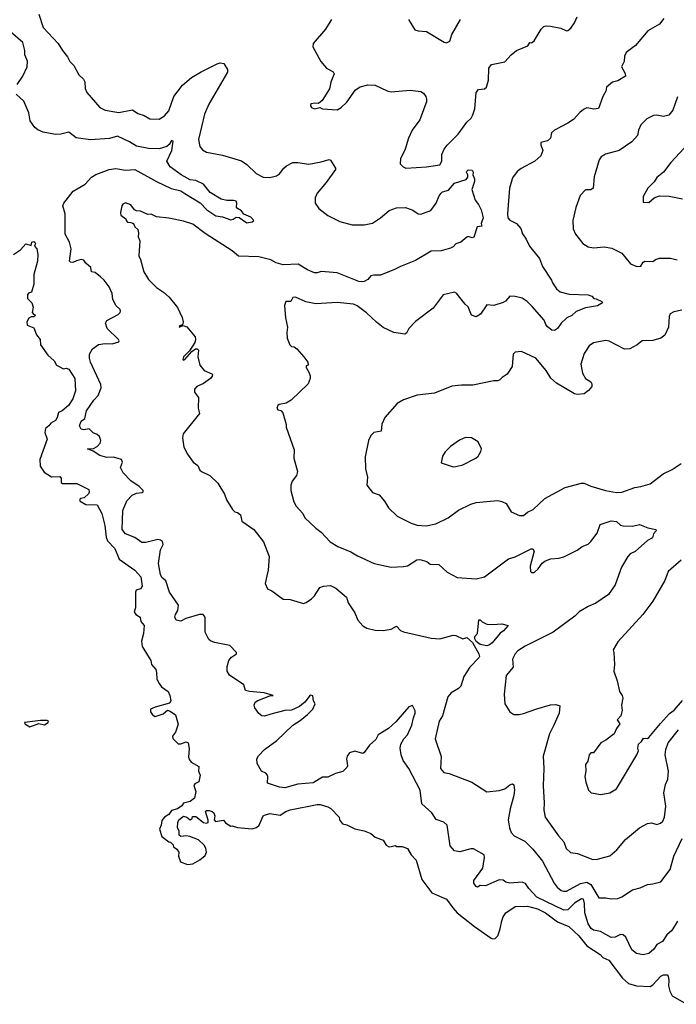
# Model space of a CAD drawing. Extents: x 2086813 to 2278017, y 548126 to 753336.
# Tile 132 of 256: x 2103720 to 2108589, y 641627 to 648925. Entities that reach past the tile are written whole.
import ezdxf

# ---------------------------------------------------------------- set-up
doc = ezdxf.new("R2010")
doc.units = 0

msp = doc.modelspace()

# ---------------------------------------------------------------- linework, layer by layer
at = {"layer": '0CON10XD'}
for points in [[(2103861.2, 648965), (2103895, 648867.5), (2104005, 648747.5), (2104036.4, 648696.4), (2104075, 648650), (2104092.5, 648615), (2104122.5, 648585), (2104157.5, 648515), (2104193, 648483), (2104202.5, 648465), (2104206.7, 648415), (2104216.7, 648385), (2104315, 648272.5), (2104355, 648254), (2104455, 648237.1), (2104556.4, 648256.4), (2104595, 648230), (2104643.9, 648213.9), (2104685, 648188.8), (2104755, 648186.2), (2104795, 648212), (2104825, 648248.8), (2104863.1, 648355), (2104928.3, 648438.3), (2104994, 648495), (2105065, 648537.5), (2105185, 648598), (2105206.1, 648603.9), (2105235, 648600), (2105261.2, 648555), (2105261.4, 648535), (2105121.5, 648298.5), (2105090, 648225), (2105046.1, 648036.1), (2105056, 647985), (2105075, 647960), (2105105, 647942.9), (2105225, 647920.6), (2105365, 647877.5), (2105405, 647850), (2105474.5, 647784.5), (2105525, 647758), (2105575, 647755.8), (2105625, 647767.1), (2105646.9, 647783.1), (2105678.8, 647825), (2105698, 647842), (2105745, 647866.7), (2105783.6, 647866.4), (2105865, 647852.9), (2105955, 647870.5), (2106015, 647889.2), (2106024.3, 647884.3), (2106062, 647825), (2106062, 647815), (2105992.3, 647717.7), (2105925, 647640), (2105911.2, 647605), (2105911.2, 647565), (2105938, 647525), (2106005, 647472.2), (2106095, 647428.9), (2106185, 647403.8), (2106274, 647404), (2106335, 647417.2), (2106395.5, 647455), (2106459.1, 647510.9), (2106515, 647531.2), (2106581.7, 647531.7), (2106635, 647512.5), (2106675, 647485.8), (2106695, 647484.3), (2106768.8, 647511.2), (2106807.9, 647565), (2106830.6, 647619.4), (2106845, 647638.9), (2106855, 647647.5), (2106899.8, 647660.2), (2106945, 647712.5), (2107030.5, 647739.5), (2107043.6, 647756.4), (2107043.3, 647775), (2107033.3, 647795), (2107037.5, 647805), (2107045, 647812.5), (2107075, 647810), (2107082.5, 647795), (2107080, 647775), (2107092.5, 647745), (2107093.3, 647725), (2107073.3, 647665), (2107096.4, 647586.4), (2107122.5, 647555), (2107142.5, 647515), (2107156.2, 647455), (2107142.5, 647415), (2107147, 647393), (2107111.7, 647388.3), (2107086.4, 647313.6), (2107075, 647307.5), (2107045, 647317.5), (2107035, 647313.3), (2106990, 647275), (2106955, 647263.3), (2106935, 647240), (2106915, 647230), (2106845, 647212), (2106771.3, 647208.7), (2106655, 647139.4), (2106544, 647096), (2106498.2, 647071.8), (2106395, 647031.5), (2106345, 647032.1), (2106325, 647026.5), (2106300.8, 646999.2), (2106274, 646985), (2106255, 646980.4), (2106235, 646983.9), (2106075, 647047.3), (2105955, 647058.5), (2105925, 647047.3), (2105905, 647047.7), (2105855, 647070), (2105785, 647113.3), (2105675, 647108), (2105621.3, 647121.3), (2105583.3, 647145), (2105494.1, 647165.9), (2105341.4, 647171.4), (2105295, 647210.8), (2105095, 647340), (2105005, 647408.9), (2104935, 647431.9), (2104825, 647454), (2104733.6, 647463.6), (2104695, 647483.3), (2104670.7, 647480.7), (2104616.4, 647506.4), (2104585, 647507.5), (2104572.5, 647515), (2104545, 647552.5), (2104503.6, 647566.4), (2104485, 647557.5), (2104477.5, 647545), (2104467.5, 647495), (2104470, 647475), (2104508.3, 647448.3), (2104510, 647435), (2104520, 647425), (2104545, 647422.5), (2104563, 647413), (2104575, 647390), (2104595, 647370), (2104601.2, 647345), (2104598.8, 647315), (2104611.2, 647285), (2104602.5, 647175), (2104616.4, 647146.4), (2104640, 647055), (2104675, 646998.8), (2104735, 646940), (2104785.5, 646905.5), (2104827.3, 646867.3), (2104890.9, 646790.9), (2104925, 646717.5), (2104932, 646685), (2104928.3, 646661.7), (2104905, 646656), (2104903.3, 646645), (2104931.7, 646658.3), (2104959.1, 646649.1), (2105021.1, 646575), (2105024, 646555), (2105018.3, 646531.7), (2104978.9, 646471.1), (2104935.8, 646425), (2104930, 646405), (2104935, 646400), (2104945.8, 646405), (2104996.7, 646465), (2105022.5, 646485), (2105036.1, 646486.1), (2105046.2, 646475), (2105041.2, 646425), (2105056.7, 646365), (2105087.5, 646325), (2105145, 646300), (2105150, 646295), (2105146.7, 646283.3), (2105134, 646265), (2105082, 646228), (2105034.2, 646205), (2105015.8, 646185), (2105017.1, 646165), (2105046, 646125), (2105043.8, 646045), (2105053.8, 646005), (2104932, 645855), (2104926.1, 645826.1), (2104937.3, 645757.3), (2104965, 645703.3), (2105007.5, 645645), (2105040.5, 645620.5), (2105055, 645586.7), (2105067.5, 645575), (2105130, 645545), (2105189.3, 645489.3), (2105238.3, 645408.3), (2105252.5, 645365), (2105297.5, 645295), (2105315, 645277.5), (2105335, 645272.5), (2105356.7, 645255), (2105368.3, 645208.3), (2105455.7, 645145.7), (2105528.8, 645055), (2105570.6, 644945), (2105563.6, 644843.6), (2105552.5, 644802.5), (2105541.2, 644745), (2105557.5, 644705), (2105590.7, 644690.7), (2105675, 644628.8), (2105725, 644626.2), (2105825, 644596.7), (2105845, 644603.8), (2105885, 644633.3), (2105906.7, 644655), (2105946.2, 644715), (2105973.6, 644726.4), (2106025, 644730), (2106065, 644710), (2106142.5, 644645), (2106155, 644602.5), (2106205, 644527.5), (2106227.5, 644475), (2106265, 644432.5), (2106294.1, 644414.1), (2106355, 644400), (2106415, 644396.7), (2106475, 644406.2), (2106515, 644428.8), (2106545, 644397.5), (2106565, 644386.7), (2106771.7, 644341.7), (2106835, 644336.2), (2106935, 644364), (2106955, 644361.2), (2107005, 644336.7), (2107035, 644346.2), (2107078.3, 644308.3), (2107125.9, 644224.1), (2107129.4, 644205), (2107125, 644194), (2107058, 644125), (2107014.1, 644055.9), (2106990.5, 643985), (2106972.7, 643967.3), (2106919.4, 643935), (2106895.5, 643905), (2106854.6, 643765.4), (2106830, 643725), (2106800, 643595), (2106844.2, 643464.2), (2106841.4, 643375), (2106865, 643344.4), (2106905, 643337.1), (2107072.6, 643272.6), (2107185, 643202), (2107275, 643211.4), (2107317.5, 643225), (2107355, 643254), (2107375, 643261.2), (2107385, 643252.5), (2107389.4, 643215), (2107384.3, 643174.3), (2107357.3, 643075), (2107341.8, 642995), (2107351.4, 642935), (2107365, 642900), (2107385.9, 642875.9), (2107466.2, 642835), (2107525, 642776.2), (2107597.9, 642687.9), (2107684.1, 642524.1), (2107705.3, 642495.3), (2107735, 642470.6), (2107755, 642464.4), (2107775, 642466.5), (2107878.1, 642521.9), (2107925, 642532.9), (2107954.2, 642515), (2108015, 642415.7), (2108065.7, 642415.7), (2108105, 642407.5), (2108155, 642412.2), (2108186.1, 642423.9), (2108265, 642474.3), (2108320.9, 642489.1), (2108375, 642515.7), (2108415, 642518.6), (2108474.2, 642535.8), (2108542.9, 642627.1), (2108570.9, 642725), (2108631.9, 642855)], [(2108497, 648933), (2108465, 648892.5), (2108378.8, 648841.2), (2108285.7, 648734.3), (2108217.7, 648682.3), (2108203.8, 648655), (2108203.3, 648615), (2108183.8, 648576.2), (2108210.8, 648525), (2108212.5, 648505), (2108155, 648471.2), (2108115, 648461.2), (2108072.5, 648425), (2108067.5, 648395), (2108044.1, 648355.9), (2108012.5, 648267.5), (2107977.6, 648262.4), (2107939.7, 648269.7), (2107925, 648270), (2107900.9, 648259.1), (2107873.1, 648236.9), (2107827.5, 648185), (2107785, 648156.9), (2107685, 648106.2), (2107664.2, 648085.8), (2107655, 648047.5), (2107634.3, 648025.7), (2107584.5, 648015.5), (2107584.2, 647995.8), (2107600, 647955), (2107584.3, 647915), (2107539.4, 647875), (2107437.7, 647822.3), (2107409.8, 647800.2), (2107375, 647753.3), (2107353.2, 647675), (2107338.1, 647485), (2107340.8, 647455), (2107355, 647439.8), (2107403.1, 647415), (2107435, 647376.7), (2107447.6, 647337.6), (2107475, 647298.8), (2107500.8, 647245), (2107573.3, 647155), (2107596.7, 647095), (2107664.2, 646995), (2107671.4, 646975), (2107699.8, 646929.8), (2107727.9, 646907.9), (2107795, 646889.4), (2107935.6, 646885.6), (2107962.5, 646875), (2107978.3, 646858.3), (2107995, 646856.7), (2108037.5, 646835), (2108042.5, 646825), (2108005, 646802.9), (2107915, 646788), (2107847.2, 646762.8), (2107815, 646731.9), (2107776.2, 646715), (2107735.8, 646675), (2107708, 646635), (2107685, 646620), (2107665, 646624.3), (2107635, 646648.6), (2107620.6, 646665), (2107608, 646698), (2107519.5, 646799.5), (2107484.2, 646835), (2107445, 646859.4), (2107395, 646874), (2107355, 646876.2), (2107321.7, 646838.3), (2107305, 646828.8), (2107236.4, 646806.4), (2107185, 646811.2), (2107137.8, 646742.2), (2107105, 646722.7), (2107070.8, 646735), (2107046.1, 646796.1), (2107022.5, 646815), (2106973, 646877), (2106962.5, 646895), (2106945, 646904.4), (2106861.2, 646885), (2106785, 646786), (2106655, 646688.8), (2106606.7, 646635), (2106588.8, 646601.2), (2106575, 646593.3), (2106495, 646606.2), (2106415, 646644), (2106365, 646682), (2106291.3, 646751.3), (2106222.6, 646802.6), (2106195, 646815.6), (2106075, 646827.5), (2105915, 646818.6), (2105843, 646833), (2105765, 646867.5), (2105745, 646866.2), (2105730, 646835), (2105693.3, 646836.7), (2105683.9, 646806.1), (2105690, 646715), (2105706.7, 646645), (2105700, 646605), (2105703.9, 646563.9), (2105722.5, 646515), (2105735, 646503.3), (2105755, 646500), (2105775.9, 646485.9), (2105828, 646425), (2105856.7, 646385), (2105860, 646365), (2105845, 646360), (2105843.3, 646346.7), (2105865, 646312.5), (2105873.8, 646285), (2105873.8, 646265), (2105860, 646225), (2105732.5, 646105), (2105695, 646082.5), (2105645, 646073.3), (2105633.8, 646065), (2105626.7, 646045), (2105635, 646032.5), (2105657, 646027), (2105671.7, 646011.7), (2105696.7, 645925), (2105696.7, 645905), (2105756.4, 645736.4), (2105753.3, 645675), (2105781.2, 645575), (2105773.3, 645545), (2105740, 645505), (2105731.2, 645475), (2105731.2, 645435), (2105751.7, 645351.7), (2105769.5, 645319.5), (2105820, 645265), (2105835, 645232.5), (2105915, 645156.2), (2105955, 645126.2), (2106023.3, 645055), (2106079.7, 645019.7), (2106175, 644980), (2106225, 644950), (2106347.5, 644895), (2106475, 644868), (2106565, 644871.2), (2106595, 644876.2), (2106665, 644921.2), (2106686.4, 644923.6), (2106738.5, 644908.5), (2106765, 644888.8), (2106827, 644887), (2106889.3, 644829.3), (2106965, 644791.2), (2107105, 644780), (2107165.5, 644794.5), (2107345, 644928.8), (2107395, 644944.2), (2107513.6, 645003.6), (2107525, 645003.3), (2107534, 644985), (2107506.2, 644875), (2107507.5, 644835), (2107515, 644827.5), (2107535, 644827.5), (2107565.8, 644854.2), (2107593.4, 644896.6), (2107615, 644911.4), (2107655, 644929.4), (2107717.2, 644932.8), (2107755, 644944.4), (2107855, 644992.9), (2107890.9, 645019.1)], [(2106031.2, 648925), (2105986.7, 648855), (2105895, 648747.5), (2105893, 648723), (2105953.9, 648613.9), (2105996.1, 648566.1), (2106045, 648537.5), (2106052.5, 648522.5), (2106027.6, 648462.4), (2106017.7, 648412.3), (2105964.1, 648325.9), (2105937, 648303), (2105905, 648306), (2105885, 648300), (2105877.5, 648295), (2105876.7, 648285), (2105883.9, 648273.9), (2105905, 648263.3), (2105945, 648272.5), (2105966.4, 648263.6), (2106075, 648257.5), (2106105, 648272.5), (2106145, 648313.3), (2106211.2, 648405), (2106245, 648425.8), (2106301.7, 648441.7), (2106355, 648438.8), (2106445, 648396.2), (2106475, 648388.8), (2106615, 648402), (2106695, 648391.2), (2106715, 648380), (2106731.2, 648355), (2106735.8, 648335.8), (2106735.7, 648315), (2106725, 648282.5), (2106687.6, 648182.4), (2106631.4, 648105), (2106603, 648047), (2106578.1, 647965), (2106543.9, 647893.9), (2106542.5, 647855), (2106562.5, 647835), (2106584.2, 647824.2), (2106735.7, 647834.3), (2106835, 647848.6), (2106851.5, 647875), (2106851.1, 647925), (2106867.8, 647965), (2106890, 647995), (2106972.5, 648075), (2107035.4, 648164.6), (2107067.1, 648195), (2107080.2, 648219.8), (2107095.6, 648265), (2107105, 648383.8), (2107123.1, 648406.9), (2107167.5, 648412.5), (2107182.5, 648425), (2107197.1, 648477.1), (2107200, 648565), (2107217.7, 648592.3), (2107317.9, 648612.1), (2107363.8, 648665), (2107403.8, 648695), (2107488.3, 648731.7), (2107503.6, 648756.4), (2107515, 648752.5), (2107535, 648768.8), (2107586, 648855), (2107606.1, 648873.9), (2107625, 648879.2), (2107656.9, 648876.9), (2107731.9, 648861.9), (2107775, 648842.5), (2107785, 648843.3), (2107807.5, 648862.5), (2107835, 648900), (2107853.3, 648946.7)], [(2106603.8, 648925), (2106650.5, 648850.5), (2106675, 648841.2), (2106737.3, 648837.3), (2106868.3, 648758.3), (2106885.9, 648754.1), (2106910, 648765), (2106924.1, 648815.9), (2106987.5, 648925)], [(2103700.9, 648445), (2103743.9, 648505), (2103774.8, 648575), (2103777, 648617), (2103758.1, 648665), (2103758.8, 648695), (2103743, 648755), (2103651.1, 648835)], [(2108596.8, 642243.3), (2108555.3, 642174.7), (2108517.6, 642142.4), (2108487, 642093), (2108445, 642071.2), (2108423.3, 642035), (2108385, 642003.8), (2108344.1, 641994.1), (2108294.1, 642004.1), (2108260.3, 642030.3), (2108214.2, 642124.2), (2108195, 642141.2), (2108175, 642143.8), (2108135, 642124), (2108105, 642122), (2108027.7, 642167.7), (2107975, 642176.9), (2107957.6, 642187.6), (2107935, 642224.2), (2107910.9, 642305), (2107907.5, 642375), (2107900, 642405), (2107885, 642408.5), (2107835, 642375.3), (2107785, 642327.3), (2107755, 642325.4), (2107555, 642421.3), (2107495.4, 642485), (2107471.1, 642521.1), (2107445, 642533.3), (2107355, 642524.4), (2107325, 642531.4), (2107305, 642546), (2107275, 642549.2), (2107175, 642506), (2107135, 642506.7), (2107115, 642496.2), (2107105, 642499.2), (2107086.7, 642525), (2107087.5, 642545), (2107155, 642636.7), (2107166.9, 642715), (2107164, 642735), (2107085, 642779.2), (2107065, 642779.2), (2106985, 642756.7), (2106943.9, 642763.9), (2106912, 642802), (2106890, 642955), (2106865.9, 642975.9), (2106807.7, 642997.7), (2106775.8, 643045), (2106702.8, 643112.8), (2106688.9, 643215), (2106605.8, 643375), (2106563.5, 643433.5), (2106548.8, 643475), (2106541.8, 643525), (2106545.4, 643555), (2106568.2, 643595), (2106594.7, 643625.3), (2106628.2, 643695), (2106639.4, 643750.6), (2106653.8, 643785), (2106652.5, 643802.5), (2106632.5, 643842.5), (2106605, 643831.2), (2106509.3, 643720.7), (2106455, 643671.1), (2106378, 643625), (2106360.3, 643589.7), (2106313.6, 643546.4), (2106275, 643492.5), (2106265, 643486.7), (2106205, 643503.3), (2106165, 643490), (2106148.8, 643465), (2106144, 643445), (2106151.4, 643395), (2106145, 643381.2), (2106115, 643352.5), (2106062.7, 643337.3), (2106005, 643311.2), (2105965, 643310), (2105895, 643267.8), (2105782.6, 643257.4), (2105685, 643231.4), (2105647.5, 643235), (2105558.8, 643265), (2105560, 643315), (2105555, 643327.5), (2105545, 643340), (2105513.3, 643355), (2105481.7, 643411.7), (2105478.6, 643445), (2105490.3, 643469.7), (2105535, 643515.7), (2105627, 643583), (2105745, 643696.9), (2105799.8, 643730.2), (2105855, 643774.2), (2105893.1, 643815), (2105910, 643855), (2105898.8, 643875), (2105893.6, 643913.6), (2105875, 643918), (2105834.5, 643865.5), (2105795, 643834.2), (2105735, 643806.9), (2105685, 643804.3), (2105582.2, 643777.8), (2105535, 643762.5), (2105514.6, 643764.6), (2105493.3, 643783.3), (2105464.5, 643824.5), (2105458.6, 643845), (2105465.7, 643865), (2105485, 643879.5), (2105575, 643912.5), (2105600, 643915), (2105532.5, 643935), (2105425, 643944.4), (2105395, 643953.8), (2105382.5, 643995), (2105275, 644067.5), (2105258.8, 644095), (2105259.3, 644130.7), (2105270, 644175), (2105290.9, 644199.1), (2105327.5, 644225), (2105327.5, 644235), (2105277.5, 644285), (2105165, 644309.2), (2105135, 644320), (2105121.7, 644331.7), (2105096, 644385), (2105095.6, 644495), (2105081.2, 644515), (2105053.5, 644516.5), (2104953, 644487), (2104915, 644466.2), (2104881.2, 644475), (2104870.8, 644495), (2104875, 644516.7), (2104893.3, 644546.7), (2104898.8, 644585), (2104830.8, 644680.8), (2104802.9, 644765), (2104775, 644790), (2104763.3, 644813.3), (2104750, 644895), (2104764.4, 644995), (2104784.3, 645035), (2104777.9, 645057.9), (2104765, 645067.8), (2104745, 645070.9), (2104655, 645050.5), (2104625, 645050.5), (2104575, 645086.4), (2104504, 645115), (2104480.6, 645145), (2104485, 645287.5), (2104515, 645358.1), (2104555, 645401.5), (2104585.8, 645415.8), (2104628.7, 645421.3), (2104636.7, 645425), (2104635.8, 645435), (2104606, 645465), (2104545, 645507.5), (2104486.2, 645565), (2104466.9, 645605), (2104482, 645645), (2104474.3, 645664.3), (2104415, 645681.5), (2104365, 645678.8), (2104313.8, 645695), (2104265, 645727.5), (2104222.5, 645745), (2104267.5, 645747.5), (2104295, 645760), (2104316.7, 645785), (2104322.5, 645805), (2104312.5, 645835), (2104295, 645850), (2104265, 645862.5), (2104235, 645892.5), (2104195, 645884.4), (2104175, 645888.6), (2104163.5, 645915), (2104175, 645948), (2104202.5, 645967.5), (2104214.5, 646025), (2104270.5, 646105), (2104301.8, 646138.2), (2104324.6, 646195), (2104321.2, 646221.2), (2104244.4, 646385), (2104237.1, 646415), (2104238.6, 646445), (2104260.8, 646485), (2104305, 646516.9), (2104355, 646524.3), (2104407, 646523), (2104455, 646537.5), (2104458.8, 646545), (2104453.3, 646555), (2104368.8, 646635), (2104356.2, 646675), (2104365, 646696.2), (2104450.7, 646739.3), (2104466.1, 646753.9), (2104468.8, 646765), (2104465, 646777.5), (2104435, 646803.3), (2104410.9, 646850.9), (2104405.8, 646895), (2104383.8, 646945), (2104346.7, 646995), (2104319.5, 647019.5), (2104280.7, 647050.7), (2104252.5, 647055), (2104248.3, 647088.3), (2104210.5, 647120.5), (2104195, 647143.3), (2104176.4, 647146.4), (2104141.7, 647138.3), (2104115, 647123.8), (2104096.4, 647126.4), (2104090, 647135), (2104102.9, 647225), (2104090, 647275), (2104057.8, 647335), (2104057.5, 647485), (2104040, 647545), (2104046.2, 647565), (2104116.2, 647653.8), (2104204.4, 647705), (2104252.3, 647757.7), (2104285, 647778.2), (2104383.3, 647815), (2104432, 647822), (2104505, 647809.7), (2104575, 647814.6), (2104735.5, 647725.5), (2104844.4, 647674.4), (2104915, 647655.3), (2104945.2, 647635.2), (2105057.2, 647567.2), (2105106.9, 647515), (2105175, 647470.8), (2105225, 647462.5), (2105285, 647441.9), (2105303.3, 647445), (2105325, 647460), (2105347.5, 647457.5), (2105405, 647419.6), (2105444.2, 647425.8), (2105456, 647435), (2105435, 647460), (2105382.2, 647482.2), (2105365, 647507.1), (2105334.3, 647525), (2105326.7, 647535), (2105330.5, 647565), (2105325, 647579.4), (2105305.3, 647585.3), (2105255, 647583.2), (2105214.1, 647594.1), (2105132.8, 647642.8), (2105084, 647705), (2105025, 647732.2), (2104985, 647736.5), (2104917.1, 647775), (2104836.9, 647835), (2104811.9, 647875), (2104848.8, 647955), (2104857.3, 648025), (2104845, 648029.5), (2104829.6, 648000.4), (2104810, 647985), (2104755, 647968.1), (2104675, 647969.2), (2104585, 647986.7), (2104535, 648020), (2104445, 648062.3), (2104385, 648043.2), (2104245, 648035.2), (2104138.7, 648048.7), (2104085, 648091.8), (2104025, 648076.8), (2103985, 648074.2), (2103895, 648090.6), (2103855, 648107.8), (2103832.5, 648125), (2103798.2, 648175), (2103787, 648235), (2103749.6, 648319.6), (2103695, 648372.7)], [(2108598.3, 648351.7), (2108562.5, 648255), (2108533.4, 648216.6), (2108495, 648206.9), (2108445, 648216.9), (2108420, 648215), (2108370.3, 648189.7), (2108326, 648145), (2108308, 648105), (2108302, 648065), (2108260.3, 648019.7), (2108165, 647954.4), (2108065, 647928), (2108031.7, 647908.3), (2108016, 647885), (2107979.4, 647760.6), (2107972, 647675), (2107955.9, 647664.1), (2107915, 647663.3), (2107875, 647622.5), (2107843.6, 647533.6), (2107821.2, 647435), (2107823.8, 647375), (2107841.2, 647335), (2107896.7, 647265), (2107935, 647242), (2107975, 647232.5), (2108055, 647242), (2108110.3, 647230.3), (2108184.3, 647194.3), (2108250, 647115), (2108295.9, 647094.1), (2108325, 647096.7), (2108342.1, 647127.9), (2108355, 647134), (2108415, 647132.9), (2108435, 647148), (2108465, 647155.8), (2108545, 647157.1), (2108595, 647145.8)], [(2108646.8, 647973.2), (2108548.8, 647865), (2108495, 647793.3), (2108445.8, 647754.2), (2108425, 647723.3), (2108376.7, 647675), (2108342.5, 647615), (2108343, 647573), (2108385, 647570), (2108425.9, 647604.1), (2108465, 647618), (2108535.9, 647615.9), (2108635, 647597.5)], [(2103673.6, 647183.6), (2103725, 647218.8), (2103765, 647263.8), (2103805, 647250), (2103810, 647275), (2103825, 647280), (2103832.5, 647275), (2103836.7, 647265), (2103830, 647245), (2103846.7, 647225), (2103855.8, 647185), (2103852, 647135), (2103824, 647035), (2103825.7, 646964.3), (2103807.5, 646905), (2103785, 646897.5), (2103777.5, 646885), (2103777, 646857), (2103810, 646825), (2103820, 646795), (2103813.6, 646753.6), (2103821.7, 646741.7), (2103837.5, 646735), (2103825, 646722.5), (2103805, 646722.5), (2103788.3, 646711.7), (2103773.3, 646685), (2103775, 646660), (2103825, 646640), (2103845, 646590), (2103872.5, 646555), (2103873.3, 646515), (2103928, 646438), (2103975.8, 646395.8), (2103992.5, 646365), (2104045, 646336.7), (2104065, 646341.2), (2104083.3, 646335), (2104130, 646265), (2104134.2, 646174.2), (2104114.4, 646115), (2104081.9, 646065), (2104035.7, 646025), (2104007.1, 646012.9), (2103998.6, 645975), (2103985, 645953.3), (2103950, 645935), (2103936.4, 645913.6), (2103912.5, 645895), (2103907.5, 645865), (2103923.8, 645815), (2103870, 645665), (2103872.5, 645615), (2103901.8, 645571.7), (2103955, 645536.9), (2104018.3, 645538.3), (2104026.4, 645526.4), (2104027.5, 645495), (2104036.7, 645486.7), (2104055, 645488), (2104145, 645486.2), (2104233, 645443), (2104236.2, 645423.8), (2104230.7, 645409.3), (2104198.3, 645381.7), (2104170, 645375), (2104162.5, 645365), (2104167.5, 645355), (2104210.7, 645330.7), (2104295, 645330), (2104330, 645265), (2104351.5, 645175), (2104360.2, 645090.2), (2104370.9, 645060.9), (2104424.4, 645005), (2104458, 644925), (2104575, 644843.8), (2104619.2, 644795), (2104627.5, 644725), (2104615, 644706.7), (2104583.6, 644696.4), (2104578.3, 644681.7), (2104580, 644565), (2104570, 644535), (2104582.5, 644515), (2104612.5, 644495), (2104618.8, 644465), (2104642, 644435), (2104638, 644375), (2104622.7, 644317.3), (2104627.7, 644277.7), (2104693.3, 644175), (2104697.5, 644145), (2104728.6, 644108.6), (2104734, 644085), (2104737.7, 644037.7), (2104753.9, 644003.9), (2104770.5, 643980.5), (2104820, 643945), (2104833.8, 643915), (2104842, 643875), (2104831.7, 643858.3), (2104725, 643830), (2104690, 643815), (2104690, 643795), (2104705, 643773.3), (2104725, 643760), (2104785, 643780), (2104815, 643806.7), (2104835, 643800), (2104875, 643772.5), (2104895.8, 643704.2), (2104875.6, 643644.4), (2104853.8, 643615), (2104856.4, 643596.4), (2104895, 643557.5), (2104915, 643557.5), (2104955, 643572.5), (2104970, 643565), (2104976.1, 643523.9), (2104972.3, 643457.7), (2104978, 643438), (2104991.7, 643421.7), (2105048.3, 643388.3), (2105046.7, 643355), (2105057.5, 643325), (2105047.5, 643275), (2105019.3, 643260.7), (2105010.7, 643249.3), (2105026.7, 643205), (2105016.2, 643153.8), (2104985, 643130), (2104935, 643117.5), (2104923, 643097), (2104890, 643075), (2104846.4, 643063.6), (2104825.9, 643034.1), (2104795, 643013.3), (2104775, 642990), (2104770, 642955), (2104757.5, 642925), (2104775, 642870), (2104825, 642830), (2104838.3, 642828.3), (2104858.3, 642808.3), (2104860, 642795), (2104886.4, 642776.4), (2104900, 642755), (2104897.5, 642725), (2104913.6, 642683.6), (2104965, 642662.5), (2105005, 642667.5), (2105055, 642697.5), (2105095, 642730), (2105106.4, 642753.6), (2105100, 642785), (2105087.5, 642807.5), (2105046.1, 642846.1), (2104981.7, 642871.7), (2104955, 642876.7), (2104915, 642870), (2104901.7, 642881.7), (2104901.7, 642911.7), (2104890, 642935), (2104892.5, 642975), (2104900, 642995), (2104935, 643022.5), (2104960, 643015), (2104983.3, 642993.3), (2105000, 643005), (2105001.7, 643018.3), (2105025, 643020), (2105083.9, 642973.9), (2105105, 642968.8), (2105117.5, 642975), (2105118.3, 642991.7), (2105098, 643055), (2105105.9, 643064.1), (2105125, 643064.2), (2105147.1, 643057.1), (2105160, 643045), (2105166.7, 643025), (2105163.3, 642993.3), (2105173, 642983), (2105231.7, 642991.7), (2105245, 642972.5), (2105285, 642947.5), (2105295, 642950), (2105335, 642936.7), (2105443, 642927), (2105475, 642936.7), (2105496.7, 642955), (2105526.7, 643023.3), (2105535, 643027.5), (2105575, 643040), (2105651.2, 643028.8), (2105692.5, 643055), (2105725, 643067.5), (2105925, 643108.5), (2105947.5, 643107.5), (2106005, 643091.4), (2106028.3, 643078.3), (2106090, 643015), (2106092.5, 642995), (2106113.9, 642963.9), (2106145, 642957.5), (2106205, 642926.7), (2106275, 642912.5), (2106325, 642892.5), (2106355, 642866.7), (2106415, 642842.5), (2106437, 642807), (2106455, 642796.7), (2106465, 642793.3), (2106503.6, 642803.6), (2106517, 642797), (2106555, 642797.5), (2106595, 642782.5), (2106623.8, 642735), (2106660.8, 642695), (2106702.8, 642552.8), (2106775, 642452.5), (2106885, 642406), (2106930.7, 642340.7), (2106964.7, 642304.7), (2107092.8, 642202.8), (2107215, 642118), (2107225, 642112.5), (2107245, 642114), (2107265, 642133.8), (2107283.7, 642186.3), (2107294.4, 642244.4), (2107304.7, 642275.3), (2107325, 642304), (2107395, 642351.1), (2107486.1, 642353.9), (2107560.5, 642335), (2107619.6, 642305), (2107708.5, 642238.5), (2107793.1, 642203.1), (2107865.4, 642135), (2107925, 642060), (2108025, 641995.5), (2108043, 641973), (2108088.1, 641955), (2108190.8, 641820.8), (2108235, 641781.8), (2108295, 641764.5), (2108395, 641759.2), (2108415, 641770.8), (2108475, 641835.8), (2108495, 641846.2), (2108520, 641845), (2108527.5, 641835), (2108533, 641803), (2108530.8, 641765), (2108540, 641725), (2108558.8, 641688.8), (2108666.9, 641626.9)], [(2108629.5, 646770.5), (2108570.2, 646759.8), (2108544, 646745), (2108535.6, 646724.4), (2108530, 646645), (2108503.5, 646586.5), (2108475, 646564.6), (2108415, 646546.8), (2108336.7, 646545), (2108299.2, 646515), (2108245, 646485.7), (2108205, 646481.9), (2108091.2, 646541.2), (2108065, 646547.5), (2107975, 646530), (2107942.2, 646507.8), (2107905, 646450), (2107881.3, 646371.3), (2107892.5, 646305), (2107915, 646266.2), (2107955, 646241.2), (2107962.5, 646225), (2107962, 646205), (2107938, 646175), (2107905, 646152.5), (2107855, 646147.1), (2107835, 646152.2), (2107699.6, 646229.6), (2107657.8, 646267.8), (2107625, 646324.4), (2107547, 646417), (2107440, 646465), (2107395, 646459.2), (2107379.2, 646445), (2107372.9, 646355), (2107335, 646296.7), (2107297, 646273), (2107280, 646255), (2107265, 646247.5), (2107235, 646246.7), (2107080, 646215), (2106995, 646215.7), (2106925, 646208), (2106795, 646157.5), (2106667.3, 646142.7), (2106565, 646108), (2106520.3, 646079.7), (2106428.8, 645975), (2106404.3, 645925.7), (2106400, 645875), (2106346.2, 645863.8), (2106325, 645842.5), (2106306.2, 645805), (2106282, 645685), (2106284, 645595), (2106298.8, 645535), (2106294.2, 645475), (2106335, 645421.2), (2106385, 645403.3), (2106425.7, 645355), (2106455, 645307.5), (2106518.8, 645245), (2106622.1, 645192.1), (2106668.1, 645178.1), (2106735, 645173.1), (2106805, 645188.6), (2106896.4, 645233.6), (2106975, 645290), (2107065, 645333.8), (2107104.1, 645345.9), (2107185, 645353.8), (2107265, 645360), (2107295, 645353.3), (2107328.3, 645338.3), (2107365, 645276), (2107425, 645250), (2107455, 645250), (2107486.7, 645275), (2107526.7, 645295), (2107615, 645376.2), (2107765, 645458), (2107885, 645490), (2107905, 645490), (2107955, 645466.2), (2108065, 645434.2), (2108145, 645420), (2108183.9, 645423.9), (2108282.1, 645457.9), (2108325.7, 645464.3), (2108395.5, 645484.5), (2108491.1, 645558.9), (2108558.3, 645591.7), (2108625.4, 645634.6)], [(2106935, 645611.2), (2106955, 645614), (2107005, 645626), (2107103.3, 645675), (2107119.5, 645690.5), (2107140, 645725), (2107143.8, 645745), (2107120, 645795), (2107070, 645825), (2107025, 645826.7), (2106981.7, 645808.3), (2106915, 645760), (2106875, 645722.5), (2106855, 645690), (2106845, 645640), (2106935, 645611.2)], [(2107890.9, 645019.1), (2107935, 645037.1), (2107955, 645057.5), (2108002.4, 645117.6), (2108025, 645183.8), (2108105, 645210), (2108145, 645206.5), (2108175, 645178), (2108194.3, 645174.3), (2108265, 645170.8), (2108315, 645182), (2108378.3, 645158.3), (2108437, 645147), (2108440, 645135), (2108420, 645115), (2108413.3, 645085), (2108374.4, 645065.6), (2108285, 644982.9), (2108248, 644965), (2108229.2, 644945), (2108182, 644868), (2108134.4, 644735.6), (2108085.4, 644664.6), (2107991.1, 644598.9), (2107935, 644575.5), (2107869.2, 644535), (2107836, 644504), (2107675.7, 644384.2), (2107468.9, 644281.1), (2107415, 644246), (2107394.2, 644225), (2107374.3, 644185), (2107379.2, 644125), (2107326.2, 644065), (2107313.3, 643925), (2107317.5, 643855), (2107353.6, 643793.6), (2107383.6, 643773.6), (2107423.6, 643773.6), (2107455, 643781.2), (2107555, 643818), (2107655.9, 643845.9), (2107695, 643850), (2107725, 643840), (2107719.2, 643785), (2107681.9, 643695), (2107648, 643632), (2107601.5, 643465), (2107607.9, 643375), (2107602.2, 643245), (2107609.2, 643119.2), (2107605.6, 643065), (2107615.7, 643015), (2107714.4, 642875), (2107755, 642830), (2107772.4, 642782.4), (2107805, 642751.2), (2107857.5, 642745), (2107969.5, 642699.5), (2108005, 642702.9), (2108095, 642728), (2108148.7, 642771.3), (2108212.4, 642847.6), (2108315, 642934), (2108375, 642968), (2108405, 642971.2), (2108445, 642960), (2108470.7, 642969.3), (2108488.8, 642985), (2108500.8, 643015), (2108512, 643095), (2108497.1, 643195), (2108508.6, 643255), (2108525.6, 643295), (2108530.5, 643355), (2108506.4, 643475), (2108510.9, 643515), (2108527.9, 643565), (2108605, 643662)], [(2108625, 644918.6), (2108528.8, 644835), (2108502.7, 644767.3), (2108413.8, 644615), (2108340, 644515), (2108155.9, 644314.1), (2108120, 644255), (2108126.7, 644235), (2108131.2, 644145), (2108126.7, 644095), (2108151.2, 644025), (2108167.5, 643945), (2108187.5, 643915), (2108192.5, 643895), (2108183.8, 643845), (2108186.7, 643805), (2108177.5, 643765), (2108150, 643735), (2108170, 643705), (2108145, 643670), (2108129.3, 643630.7), (2108066.1, 643583.9), (2108030, 643565), (2107975, 643490), (2107955, 643490), (2107943.3, 643475), (2107931.7, 643428.3), (2107916.4, 643403.6), (2107918.8, 643355), (2107911.2, 643315), (2107917, 643273), (2107937.5, 643215), (2107957.5, 643195), (2108028.3, 643181.7), (2108095.8, 643194.2), (2108145, 643223.3), (2108297.5, 643475), (2108307.5, 643505), (2108302.5, 643525), (2108307.5, 643555), (2108330, 643575), (2108345, 643600), (2108375, 643597.5), (2108385, 643603.3), (2108471.2, 643708.8), (2108538, 643782), (2108573, 643807), (2108635, 643877.5)], [(2107185, 644284.4), (2107134.6, 644294.6), (2107105.7, 644315), (2107094.2, 644335), (2107095.9, 644354.1), (2107116, 644375), (2107124.1, 644475.9), (2107135, 644476.7), (2107150.6, 644460.6), (2107185, 644444.2), (2107225, 644441.4), (2107295, 644447.8), (2107342.5, 644435), (2107308, 644395), (2107283.3, 644376.7), (2107222.9, 644305), (2107205, 644290), (2107185, 644284.4)], [(2103795, 643684.5), (2103861.7, 643708.3), (2103905, 643699.2), (2103930, 643715), (2103932.5, 643725), (2103925, 643730), (2103875, 643729.2), (2103755, 643715.8), (2103757.5, 643705), (2103795, 643684.5)]]:
    msp.add_lwpolyline(points, dxfattribs=at)

doc.saveas('drawing.dxf')
